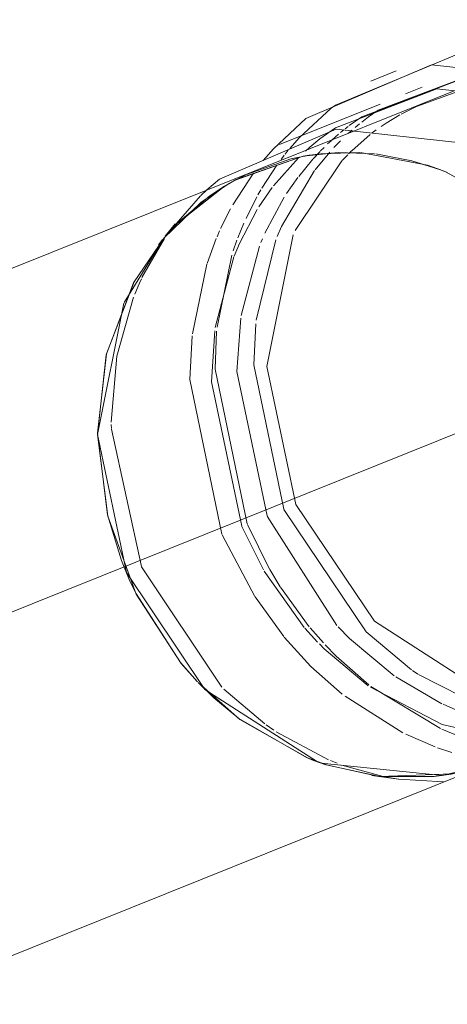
# Model space of a CAD drawing. Header units: millimetres. Extents: x -121 to 34184, y -147 to 33428.
# Tile 149 of 256: x 26215 to 26289, y 2962 to 3132. Entities that reach past the tile are written whole.
import ezdxf

# ---------------------------------------------------------------- set-up
doc = ezdxf.new("R2010")
doc.units = ezdxf.units.MM
doc.linetypes.add('ADSK_Осевая', pattern=[700, 500, -100, 0, -100])
doc.layers.add('P-PIPE-____-CNTR', color=3, linetype='ADSK_Осевая', lineweight=20)
doc.layers.add('P-PIPE-____-OTLN', color=3, linetype='Continuous', lineweight=20)

# ---------------------------------------------------------------- blocks, each defined once
blk = doc.blocks.new('ADSK_ППР_Тройник канализационный_Составной - Тройник канализационный-1734361-_3D_ копия 1 копия 1')
at = {"layer": 'P-PIPE-____-OTLN', "color": 22}
for p, q in [((47461.47, 3131.73), (47397.26, 3105.91)), ((47421.02, 3122.9), (47416.65, 3121.14)), ((47425.5, 3120.07), (47422.62, 3118.91)), ((47418.25, 3117.15), (47400.95, 3110.2)), ((47417.31, 3108.59), (47411.12, 3108.82)), ((47404.85, 3108.13), (47393.26, 3104.04)), ((47402.89, 3107.71), (47395.21, 3105.02)), ((47428.67, 3105.83), (47423.71, 3107.4)), ((47429.81, 3105.38), (47429.18, 3105.63))]:
    blk.add_line(p, q, dxfattribs=at)
at = {"layer": 'P-PIPE-____-OTLN', "color": 9}
for p, q in [((47424.52, 3116.76), (47431.65, 3119.32)), ((47412.23, 3112.9), (47412.77, 3113.32)), ((47413.97, 3113.13), (47414.7, 3113.74)), ((47415.12, 3114.06), (47416.29, 3114.95)), ((47410.57, 3111.52), (47411.12, 3112)), ((47411.46, 3112.28), (47412.02, 3112.74)), ((47398.13, 3107.43), (47399.9, 3109.47)), ((47405.58, 3108.26), (47403.75, 3107.91)), ((47411.12, 3108.82), (47405.03, 3108.16)), ((47414.8, 3108.79), (47408.12, 3108.61)), ((47426.44, 3106.62), (47414.86, 3108.79)), ((47423.71, 3107.4), (47417.51, 3108.56)), ((47403.74, 3107.9), (47402.89, 3107.71)), ((47395.11, 3104.97), (47392.21, 3103.46)), ((47440.89, 3099.19), (47429.65, 3105.45)), ((47393.26, 3104.04), (47391.42, 3103)), ((47387.34, 3101.4), (47388.39, 3102.37)), ((47381.58, 3094.72), (47387.29, 3101.36)), ((47382.93, 3096.54), (47381.23, 3094.37)), ((47380.91, 3093.92), (47374.12, 3082.96)), ((47380.78, 3093.8), (47380.06, 3092.87)), ((47374.06, 3082.84), (47369.54, 3060.19)), ((47416.85, 3001.36), (47421.44, 3000.7)), ((47421.45, 3000.7), (47419.37, 3001.05)), ((47429.21, 3000.26), (47421.47, 3000.7))]:
    blk.add_line(p, q, dxfattribs=at)
at = {"layer": 'P-PIPE-____-OTLN', "color": 10}
for p, q in [((47421.89, 3115.43), (47424.52, 3116.76)), ((47416.29, 3114.95), (47417.94, 3116.1)), ((47419.29, 3113.88), (47421.69, 3115.32)), ((47412.94, 3113.45), (47415.1, 3114.95)), ((47418.43, 3113.3), (47419.29, 3113.88)), ((47412.76, 3112.08), (47413.41, 3112.65)), ((47413.37, 3109.13), (47416.55, 3111.92)), ((47416.9, 3112.19), (47417.6, 3112.71)), ((47402.69, 3109.51), (47404.39, 3111.43)), ((47409.22, 3110.29), (47409.81, 3110.84)), ((47409.89, 3110.91), (47410.57, 3111.52)), ((47410.28, 3109.66), (47411.44, 3110.83)), ((47401.19, 3107.63), (47401.74, 3108.33)), ((47401.89, 3108.52), (47402.44, 3109.21)), ((47405.4, 3109.06), (47406.15, 3109.74)), ((47406.74, 3107.72), (47407.94, 3109.01)), ((47407.05, 3105.85), (47409.58, 3108.9)), ((47408.01, 3109.09), (47408.62, 3109.7)), ((47411.72, 3107.43), (47412.68, 3108.44)), ((47412.83, 3108.59), (47413.36, 3109.12)), ((47397.86, 3102.67), (47400.46, 3106.64)), ((47399.88, 3103.04), (47404.18, 3107.91)), ((47403.62, 3095.34), (47411.66, 3107.36)), ((47404.24, 3104.69), (47406.68, 3107.65)), ((47392.85, 3099.77), (47396.42, 3105.24)), ((47402.14, 3101.72), (47404.09, 3104.5)), ((47397.21, 3101.53), (47397.7, 3102.4)), ((47397.36, 3099.42), (47399.68, 3102.78)), ((47395.15, 3097.46), (47397.01, 3101.19)), ((47398.39, 3094.88), (47401.73, 3101.09)), ((47390.77, 3095.69), (47392.49, 3099.11)), ((47393.74, 3094.07), (47394.77, 3096.61)), ((47390.15, 3094.28), (47390.6, 3095.31)), ((47377.2, 3087.23), (47381.08, 3094)), ((47388.45, 3089.66), (47390.03, 3093.99)), ((47392.95, 3091.84), (47393.59, 3093.68)), ((47396.89, 3079.87), (47400.31, 3093.75)), ((47397.7, 3093.27), (47397.98, 3093.94)), ((47398.76, 3071.93), (47403.28, 3094.59)), ((47394.34, 3080.69), (47397.46, 3092.66)), ((47385.92, 3077.53), (47388.41, 3089.53)), ((47389.86, 3078.65), (47393.06, 3090.83)), ((47390.15, 3078.66), (47392.71, 3091.11)), ((47372.89, 3073.7), (47375.76, 3083.88)), ((47393.59, 3071.02), (47394.27, 3080.22)), ((47389.22, 3069.27), (47389.77, 3078.04)), ((47389.82, 3071.44), (47390.09, 3078)), ((47396.48, 3072.18), (47396.83, 3079.29)), ((47385.45, 3069.68), (47385.88, 3077.18)), ((47371.93, 3062.31), (47372.89, 3073.69)), ((47395.37, 3044.75), (47389.82, 3071.44)), ((47398.79, 3046.12), (47393.59, 3071.02)), ((47401.67, 3047.28), (47396.48, 3072.18)), ((47391, 3042.99), (47385.45, 3069.68)), ((47394.42, 3044.36), (47389.22, 3069.27)), ((47371.94, 3061.22), (47371.93, 3061.87)), ((47377.12, 3037.41), (47371.95, 3061.1)), ((47410.81, 3027.25), (47398.81, 3046.07)), ((47398.14, 3036.85), (47394.43, 3044.31)), ((47399.2, 3036.96), (47395.43, 3044.62)), ((47396.69, 3032.2), (47391.05, 3042.87)), ((47391.01, 3016.57), (47377.14, 3037.36)), ((47401.04, 3033.9), (47399.25, 3036.87)), ((47405.19, 3026.89), (47398.29, 3036.6)), ((47406.06, 3026.99), (47401.07, 3033.85)), ((47401.67, 3025.3), (47396.73, 3032.15)), ((47407.48, 3024.36), (47405.28, 3026.78)), ((47408.48, 3024.21), (47406.2, 3026.82)), ((47410.67, 3021.94), (47408.8, 3023.87)), ((47416.3, 3016.97), (47410.67, 3021.94)), ((47428.92, 3013.74), (47420.95, 3018.38)), ((47424.77, 3018.85), (47423.84, 3019.48)), ((47428.69, 3009.44), (47416.66, 3016.69)), ((47398.39, 3010.25), (47391.32, 3016.25)), ((47422.19, 3008.72), (47412.25, 3015.01)), ((47431.83, 3012.45), (47429.16, 3013.63)), ((47399.97, 3009.15), (47398.62, 3010.08)), ((47409.37, 3004.06), (47400.34, 3008.9)), ((47427.76, 3006.27), (47422.69, 3008.47)), ((47432.11, 3008.03), (47428.9, 3009.34)), ((47430.65, 3005.29), (47428.17, 3006.11)), ((47410.85, 3003.47), (47409.7, 3003.92)), ((47418.77, 3001.16), (47411.67, 3003.16))]:
    blk.add_line(p, q, dxfattribs=at)
at = {"layer": 'P-PIPE-____-OTLN', "color": 22}
for points in [[(47410.56, 3116.99, 0), (47431.52, 3125.72, 0), (47455.68, 3123.07, 0), (47477.55, 3109, 0), (47492.79, 3086.32, 0), (47498.39, 3059.5, 0)], [(47399.9, 3109.47, 0), (47405.48, 3114.69, 0), (47427.15, 3123.96, 0), (47451.31, 3121.31, 0), (47473.17, 3107.24, 0), (47488.42, 3084.56, 0), (47494.02, 3057.74, 0)], [(47410.56, 3113.1, 0), (47428.02, 3119.78, 0), (47450.5, 3117.31, 0), (47470.85, 3104.22, 0), (47485.04, 3083.11, 0), (47490.25, 3058.16, 0)], [(47388.39, 3102.37, 0), (47390.56, 3104.19, 0), (47410.72, 3112.83, 0), (47433.21, 3110.35, 0), (47453.55, 3097.27, 0), (47467.74, 3076.16, 0), (47472.95, 3051.2, 0)], [(47408.02, 3108.6, 0), (47406.59, 3108.42, 0), (47405.7, 3108.28, 0)], [(47429.26, 3105.61, 0), (47428.06, 3106.06, 0), (47426.44, 3106.62, 0)]]:
    blk.add_polyline3d(points, dxfattribs=at)
at = {"layer": 'P-PIPE-____-OTLN', "color": 9}
for points in [[(47417.94, 3116.1, 0), (47435.28, 3122.7, 0), (47451.26, 3122.1, 0)], [(47415.1, 3114.95, 0), (47432.39, 3121.54, 0), (47451.04, 3120.27, 0)], [(47404.39, 3111.43, 0), (47409.85, 3116.45, 0), (47410.56, 3116.99, 0)], [(47406.15, 3109.74, 0), (47407.86, 3111.15, 0), (47410.56, 3113.1, 0)], [(47392.11, 3103.4, 0), (47387.34, 3100.18, 0), (47381.01, 3094.04, 0)], [(47391.36, 3102.96, 0), (47383.34, 3096.61, 0), (47381.69, 3094.83, 0)], [(47381.04, 3094.08, 0), (47375.77, 3086.33, 0), (47371.07, 3073.91, 0), (47369.54, 3060.19, 0)], [(47369.54, 3060.19, 0), (47374.52, 3036.36, 0), (47388.07, 3016.2, 0), (47407.5, 3003.71, 0)], [(47369.54, 3060.19, 0), (47371.31, 3046.11, 0), (47376.24, 3032.63, 0), (47384, 3020.66, 0), (47386.79, 3017.52, 0)], [(47386.92, 3017.38, 0), (47394.06, 3011.03, 0), (47405.74, 3004.38, 0), (47408.91, 3003.22, 0)], [(47408.08, 3003.5, 0), (47428.96, 3001.35, 0), (47436.19, 3003.08, 0)], [(47408.99, 3003.2, 0), (47418.24, 3001.18, 0), (47430.71, 3001.64, 0), (47435.71, 3002.92, 0)]]:
    blk.add_polyline3d(points, dxfattribs=at)
at = {"layer": 'P-PIPE-____-OTLN', "color": 10}
for points in [[(47400.54, 3094.32, 0), (47401.27, 3096.03, 0), (47406.94, 3105.7, 0)], [(47393.11, 3090.96, 0), (47394.01, 3093.12, 0), (47397.08, 3098.96, 0)], [(47375.96, 3084.38, 0), (47376.72, 3086.16, 0), (47377.12, 3087.05, 0)], [(47451.56, 3012.71, 0), (47436.71, 3015.45, 0), (47417.28, 3027.95, 0), (47403.73, 3048.11, 0), (47398.76, 3071.93, 0)], [(47423.69, 3019.59, 0), (47415.88, 3026.12, 0), (47401.69, 3047.23, 0)], [(47420.71, 3018.55, 0), (47412.99, 3024.96, 0), (47411.03, 3027, 0)], [(47411.75, 3015.39, 0), (47406.3, 3020.18, 0), (47401.75, 3025.2, 0)], [(47416.21, 3016.83, 0), (47408.62, 3023.2, 0), (47407.79, 3024.05, 0)], [(47448.15, 3010.32, 0), (47436.22, 3013.03, 0), (47424.89, 3018.77, 0)], [(47441.08, 3007.38, 0), (47428.97, 3010.12, 0), (47416.59, 3016.56, 0)]]:
    blk.add_polyline3d(points, dxfattribs=at)

msp = doc.modelspace()

# ---------------------------------------------------------------- linework, layer by layer
at = {"layer": 'P-PIPE-____-CNTR', "color": 10}
msp.add_line((26276.94, 3054.88), (26319.71, 3072.08), dxfattribs=at)
at = {"layer": 'P-PIPE-____-CNTR', "color": 9}
for q in [(25957.85, 2926.59), (25974.67, 2933.35)]:
    msp.add_line((26276.94, 3054.88), q, dxfattribs=at)
at = {"layer": 'P-PIPE-____-OTLN', "color": 22}
for p, q in [((26264.2, 3108.17), (26265.21, 3108.34)), ((26265.21, 3108.34), (26270.24, 3108.82)), ((26276.68, 3108.56), (26282.93, 3107.39)), ((26252.6, 3104.14), (26264.01, 3108.13)), ((26256.43, 3105.91), (25839.68, 2938.36)), ((25984.53, 2878.04), (26297.46, 3003.85))]:
    msp.add_line(p, q, dxfattribs=at)
at = {"layer": 'P-PIPE-____-OTLN', "color": 9}
for p, q in [((26270.24, 3108.82), (26276.47, 3108.59)), ((26282.93, 3107.39), (26287.91, 3105.8)), ((26288.36, 3105.63), (26288.99, 3105.38)), ((26250.65, 3103.03), (26252.6, 3104.14)), ((26248.06, 3101.33), (26250.59, 3103)), ((26234.2, 3035.17), (26232.86, 3038.43)), ((26248.78, 3014.74), (26246.09, 3017.37)), ((26268.1, 3003.21), (26265.98, 3003.96)), ((26277.21, 3001.2), (26268.22, 3003.18)), ((26286.76, 3001.17), (26277.21, 3001.2))]:
    msp.add_line(p, q, dxfattribs=at)
for points in [[(26240.88, 3094.85, 0), (26242.65, 3096.75, 0), (26248.06, 3101.33, 0)], [(26228.71, 3060.41, 0), (26230.28, 3074.11, 0), (26235.04, 3086.51, 0), (26240.22, 3094.09, 0)], [(26232.86, 3038.43, 0), (26230.42, 3046.33, 0), (26228.71, 3060.41, 0)], [(26245.92, 3017.55, 0), (26243.02, 3020.83, 0), (26235.3, 3032.83, 0), (26234.2, 3035.17, 0)], [(26265.98, 3003.96, 0), (26264.72, 3004.46, 0), (26253.06, 3011.16, 0), (26248.78, 3014.74, 0)], [(26294.95, 3002.95, 0), (26289.68, 3001.6, 0), (26286.76, 3001.17, 0)]]:
    msp.add_polyline3d(points, dxfattribs=at)

# ---------------------------------------------------------------- block references
at = {"layer": 'P-PIPE-____-OTLN', "color": 22}
msp.add_blockref('ADSK_ППР_Тройник канализационный_Составной - Тройник канализационный-1734361-_3D_ копия 1 копия 1', (-21140.83, 0), dxfattribs=at)

doc.saveas('drawing.dxf')
